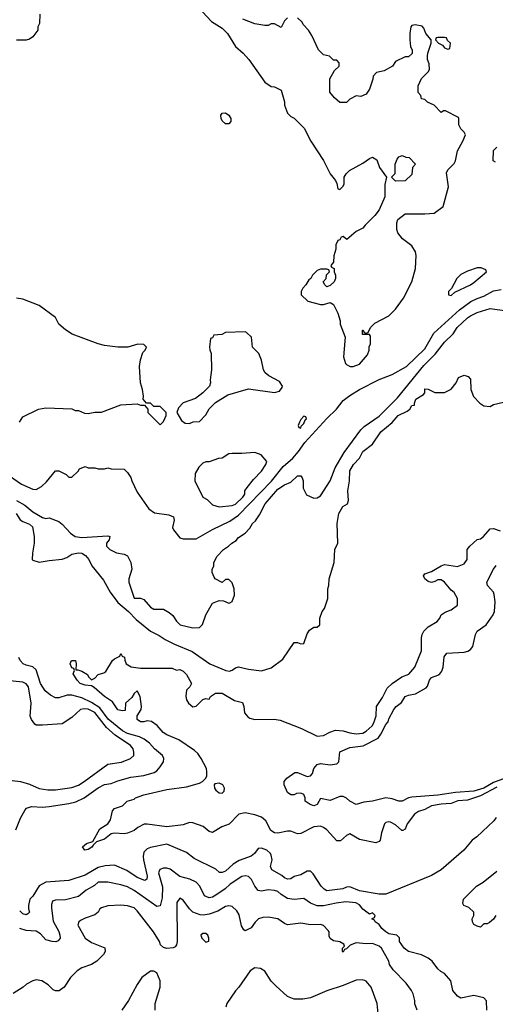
# Model space of a CAD drawing. Header units: inches. Extents: x 2348352 to 2479776, y 460422 to 613655.
# Tile 63 of 256: x 2381630 to 2384541, y 502086 to 508114. Entities that reach past the tile are written whole.
import ezdxf

# ---------------------------------------------------------------- set-up
doc = ezdxf.new("R2010")
doc.units = ezdxf.units.IN
doc.header["$MEASUREMENT"] = 0
doc.layers.add('C3580', color=7, linetype='Continuous')

msp = doc.modelspace()

# ---------------------------------------------------------------- linework, layer by layer
at = {"layer": 'C3580', "color": 4}
for points, elevation in [([(2382722, 508190), (2382803.5, 508103.5), (2382870, 508062), (2382902, 508030), (2382951.3, 507950), (2382998, 507910), (2383032, 507870), (2383130, 507732), (2383170, 507704.7), (2383190, 507702), (2383230, 507682), (2383251, 507611), (2383251.3, 507590), (2383270, 507542), (2383290, 507522), (2383310, 507512), (2383372, 507450), (2383412, 507370), (2383490, 507252), (2383531, 507170), (2383562, 507130), (2383571.6, 507111.6), (2383578, 507078), (2383590, 507074), (2383610, 507094), (2383615.3, 507110), (2383615.3, 507150), (2383628, 507170), (2383649.4, 507190.6), (2383730, 507236), (2383770, 507264.7), (2383790, 507272), (2383816, 507256), (2383831.3, 507210), (2383874, 507150), (2383865.4, 507105.4), (2383864.7, 507030), (2383831, 506950), (2383804.5, 506915.5), (2383743.5, 506856.5), (2383730, 506838), (2383690, 506818), (2383631.3, 506768.7), (2383610, 506786), (2383598, 506782), (2383590, 506766), (2383578, 506762), (2383565.4, 506734.6), (2383564.7, 506710), (2383551.6, 506668.4), (2383551.3, 506628.7), (2383534, 506610), (2383538, 506598), (2383554, 506590), (2383554, 506570), (2383562, 506550), (2383562, 506530), (2383554, 506510), (2383530, 506486), (2383510, 506478), (2383498, 506490), (2383488, 506510), (2383506, 506530), (2383507.3, 506552.7), (2383526, 506570), (2383522, 506582), (2383510, 506586), (2383470, 506586), (2383450, 506578), (2383422, 506550), (2383412, 506530), (2383399.6, 506520.4), (2383382, 506490), (2383362, 506470), (2383352, 506450), (2383352, 506430), (2383394, 506390), (2383470, 506371.3), (2383490, 506371.3), (2383530, 506382), (2383551.1, 506371.1), (2383576.9, 506316.9), (2383591.1, 506271.1), (2383591.3, 506250), (2383622, 506170), (2383611.3, 506050), (2383624.7, 506010), (2383630, 506002), (2383651.6, 505991.6), (2383670, 505991.3), (2383710, 506004.7), (2383758, 506062), (2383768, 506090), (2383768.4, 506111.6), (2383778, 506130), (2383776.4, 506176.4), (2383770, 506186), (2383727.3, 506187.3), (2383727.3, 506212.7), (2383732.7, 506212.7), (2383738, 506198), (2383750, 506194), (2383762, 506198), (2383778, 506230), (2383803.1, 506256.9), (2383890, 506301), (2383930, 506341), (2383979.3, 506410), (2384029.3, 506510), (2384052.3, 506590), (2384057.2, 506670), (2384052.5, 506692.5), (2384030, 506728.7), (2383972.5, 506772.5), (2383945.2, 506810), (2383937.2, 506830), (2383937.2, 506870), (2383944, 506890), (2383990, 506924.7), (2384110, 506924.7), (2384166, 506930), (2384222, 506970), (2384255.3, 507090), (2384243.1, 507176.9), (2384250, 507194), (2384290, 507234), (2384298, 507250), (2384308.9, 507311.1), (2384342, 507370), (2384358, 507410), (2384350, 507426), (2384330, 507446), (2384318, 507470), (2384318, 507510), (2384314.6, 507514.6), (2384236.4, 507556.4), (2384223.6, 507556.4), (2384210, 507546), (2384166, 507590), (2384126, 507610), (2384110, 507626), (2384088.9, 507628.9), (2384086, 507650), (2384068.4, 507668.4), (2384068, 507710), (2384090, 507754), (2384130, 507794), (2384138, 507810), (2384136.4, 507843.6), (2384126, 507870), (2384126, 507890), (2384128, 507910), (2384148, 507970), (2384148, 507990), (2384115.3, 508030), (2384103.1, 508063.1), (2384093.6, 508073.6), (2384050, 508082), (2384030, 508078), (2384024.7, 508070), (2384018, 508030), (2384018, 507990), (2384022, 507950), (2384032.7, 507927.3), (2384032.7, 507907.3), (2384010, 507886), (2383990, 507886), (2383930, 507858), (2383911.3, 507828.7), (2383859.8, 507800.2), (2383814, 507790), (2383792.7, 507767.3), (2383792, 507750), (2383770.7, 507689.3), (2383750, 507658), (2383716.9, 507643.1), (2383690, 507648), (2383650, 507628), (2383630, 507608), (2383590, 507608), (2383556.4, 507636.4), (2383528, 507670), (2383528.4, 507751.6), (2383556.4, 507803.6), (2383586, 507830), (2383586, 507850), (2383570, 507866), (2383550, 507866), (2383526, 507890), (2383490, 507898), (2383458, 507930), (2383418, 508018), (2383398, 508050), (2383364.7, 508084.7), (2383359, 508099), (2383330, 508126)], 116), ([(2381752.7, 508147.3), (2381752, 508090), (2381742, 508070), (2381742, 508050), (2381711.3, 508010), (2381690, 507995.3), (2381670, 507988.7), (2381610, 507988)], 112), ([(2383270, 508126), (2383250, 508106), (2383230, 508066), (2383190, 508088), (2383170, 508088), (2383150, 508078), (2383130, 508078), (2383070, 508088.7), (2382996.4, 508116.4)], 116), ([(2384542, 507242), (2384528, 507250), (2384530, 507314), (2384550, 507334)], 112), ([(2381491.8, 505371.8), (2381641, 505270), (2381710, 505239.1), (2381730, 505237.3), (2381764.1, 505255.9), (2381794.8, 505285.2), (2381850, 505352), (2381870, 505352), (2381914, 505330), (2381930, 505314), (2381950, 505314), (2381988, 505350), (2381995.3, 505364.7), (2382030, 505378), (2382050, 505371.3), (2382090, 505371.3), (2382110, 505364.7), (2382150, 505364.7), (2382170, 505371.3), (2382190, 505364.7), (2382270, 505362), (2382290, 505342), (2382310, 505312), (2382316, 505290), (2382350, 505222), (2382419.8, 505119.8), (2382454.4, 505094.4), (2382542.8, 505082.8), (2382570.6, 505070.6), (2382574.8, 505050), (2382565.4, 505005.4), (2382571.1, 504991.1), (2382610, 504941), (2382630, 504934.8), (2382710, 504936), (2382810, 504993.4), (2382917.1, 505042.9), (2382970, 505080.4), (2383171.5, 505288.5), (2383242, 505378), (2383302, 505430), (2383337, 505470), (2383374.5, 505525.5), (2383510, 505673), (2383569.7, 505730.3), (2383610, 505782), (2383650, 505813.4), (2383709.6, 505850.4), (2383830, 505910.8), (2383910, 505941), (2383997.2, 505990), (2384110, 506098.8), (2384165.3, 506194.7), (2384322.5, 506337.5), (2384391.5, 506388.5), (2384430, 506408), (2384470, 506420.5), (2384530, 506453), (2384577.7, 506462.3)], 112), ([(2381629.1, 505650.9), (2381650, 505682), (2381746, 505730), (2381790, 505738), (2381948.4, 505731.6), (2381970, 505722), (2381990, 505722), (2382026, 505706), (2382050, 505702), (2382090, 505711.3), (2382130, 505711.3), (2382250, 505756), (2382350, 505762), (2382370, 505754), (2382394, 505754), (2382414, 505730), (2382414, 505710), (2382490, 505634), (2382510, 505654), (2382526, 505690), (2382526, 505710), (2382490, 505746), (2382450, 505746), (2382430, 505766), (2382406, 505766), (2382386, 505790), (2382388, 505810), (2382382, 505850), (2382369, 505890), (2382364, 505990), (2382368.9, 506031.1), (2382384, 506076), (2382398, 506090), (2382406, 506110), (2382390, 506126), (2382352.7, 506127.3), (2382291, 506109), (2382230, 506109), (2382150, 506119), (2382110, 506129), (2381952, 506188), (2381910, 506215.3), (2381869.3, 506249.3), (2381848.7, 506290), (2381750, 506365.2), (2381650, 506402.7), (2381610, 506409.4)], 116), ([(2381610, 505170.6), (2381661.1, 505141.1), (2381710, 505101), (2381770, 505066), (2381790, 505061), (2381810, 505064.7), (2381870, 505041), (2381890, 505026), (2381941, 504970), (2381970.5, 504950.5), (2382010, 504943), (2382170, 504954.8), (2382182, 504950), (2382178, 504930), (2382162, 504910), (2382162, 504890), (2382182, 504870), (2382222, 504850), (2382270, 504842), (2382290, 504832), (2382311.1, 504791.1), (2382316, 504750), (2382298.8, 504690), (2382298, 504670), (2382330, 504572), (2382370, 504572), (2382390, 504564.7), (2382430, 504518), (2382450, 504506), (2382510, 504504.7), (2382545.4, 504485.4), (2382566.4, 504466.4), (2382590.7, 504430.7), (2382612, 504410), (2382690, 504391), (2382730, 504392), (2382748.9, 504411.1), (2382768.7, 504470), (2382810, 504542), (2382850, 504558), (2382876.9, 504556.9), (2382910, 504542), (2382916.4, 504543.6), (2382930, 504552), (2382944, 504590), (2382942, 504630), (2382930, 504666), (2382910, 504686), (2382890, 504686), (2382870, 504668), (2382826, 504690), (2382820.4, 504700.4), (2382808, 504730), (2382808.4, 504748.4), (2382818, 504770), (2382818, 504790), (2382838, 504830), (2382878, 504870), (2382908, 504890), (2382928, 504910), (2382955.1, 504924.9), (2382970, 504944.7), (2383009.3, 504970.7), (2383039.3, 505000.7), (2383055.3, 505030), (2383073.2, 505046.8), (2383097.5, 505082.5), (2383133.2, 505150), (2383210, 505238.8), (2383250, 505266), (2383290, 505282), (2383330, 505322), (2383350, 505322), (2383358, 505310), (2383364.7, 505290), (2383365.4, 505245.4), (2383385.4, 505205.4), (2383430, 505184.7), (2383450, 505186), (2383470, 505198), (2383530, 505291.3), (2383561.2, 505370), (2383614.9, 505465.1), (2383717.5, 505602.5), (2383737.5, 505622.5), (2383830, 505687.3), (2383942, 505798), (2384103.7, 505996.3), (2384173.5, 506066.5), (2384230, 506140.7), (2384282.7, 506190), (2384307.3, 506230), (2384370, 506288), (2384390, 506300.5), (2384430, 506320.5), (2384510, 506346), (2384610.9, 506330.9)], 108), ([(2381608, 505090), (2381632.9, 505052.9), (2381650, 505041.3), (2381690, 505025.5), (2381707.7, 505010), (2381719.5, 504950), (2381718.7, 504910), (2381708, 504848), (2381706, 504810), (2381710, 504804.7), (2381750, 504793.4), (2381810, 504804), (2381890, 504810.5), (2381919.1, 504820.9), (2381950, 504842), (2381990, 504850.4), (2382010, 504847.7), (2382033, 504833), (2382053, 504810), (2382070.6, 504770), (2382142.5, 504682.5), (2382183.1, 504610), (2382230, 504546), (2382296.3, 504490), (2382342, 504442), (2382430, 504370.7), (2382484.5, 504344.5), (2382519.8, 504319.8), (2382578, 504290), (2382685.2, 504245.3), (2382794, 504170), (2382892, 504130), (2382914.2, 504125.8), (2382930, 504131), (2382950, 504146), (2382970, 504151), (2383030, 504137.3), (2383110, 504127.3), (2383170, 504146), (2383240.2, 504199.8), (2383310, 504302), (2383330, 504302), (2383350, 504292), (2383370, 504294), (2383390, 504354), (2383403.1, 504376.9), (2383430, 504394), (2383450, 504394), (2383466, 504410), (2383466, 504450), (2383482, 504490), (2383495.3, 504510), (2383515.3, 504570), (2383515.3, 504630), (2383522, 504650), (2383524, 504690), (2383555.3, 504790), (2383558, 504870), (2383578, 504910), (2383572.7, 505030), (2383583.7, 505090), (2383607.2, 505132.8), (2383635.3, 505150), (2383642, 505170), (2383639, 505230), (2383649.3, 505290), (2383650, 505351), (2383672.7, 505390), (2383709.6, 505430.4), (2383730, 505470.6), (2383790, 505514.8), (2383839.5, 505590), (2383910, 505647.3), (2383947, 505690), (2384002, 505718), (2384018, 505730), (2384030, 505752), (2384046, 505754), (2384046, 505766), (2384055.3, 505790), (2384101.2, 505818.8), (2384109, 505830), (2384110, 505854), (2384130, 505852), (2384170, 505832), (2384230, 505832), (2384270, 505851.3), (2384302, 505890), (2384316.4, 505923.6), (2384350, 505938), (2384374, 505930), (2384390, 505914), (2384391, 505850), (2384407.1, 505807.1), (2384445.5, 505765.5), (2384470, 505750.8), (2384510, 505746), (2384530, 505758.8), (2384590, 505772)], 104), ([(2384550, 503415.3), (2384450, 503362.7), (2384390, 503341.3), (2384370, 503335.6), (2384311.9, 503331.9), (2384270, 503315.6), (2384210, 503311.5), (2384150, 503300.7), (2384110, 503278), (2384070, 503266), (2384047.3, 503250), (2384001, 503190), (2383990, 503158), (2383974, 503150), (2383969.4, 503149.4), (2383930, 503184), (2383900.2, 503200.2), (2383890, 503204), (2383870, 503199), (2383862.8, 503190), (2383844.5, 503135.5), (2383836, 503090), (2383830, 503082), (2383810, 503074), (2383710, 503094.5), (2383650, 503129), (2383630, 503119), (2383594.2, 503085.8), (2383570, 503086), (2383510, 503153.2), (2383490, 503169.3), (2383470, 503176.2), (2383430, 503171.6), (2383350, 503131.6), (2383330, 503129.6), (2383290, 503145.1), (2383270, 503146.9), (2383210, 503132.8), (2383190, 503134.7), (2383168, 503150), (2383136.3, 503210), (2383110.8, 503230.8), (2383070, 503245.7), (2383010, 503258.3), (2382970.3, 503249.7), (2382911.8, 503188.2), (2382867.1, 503172.9), (2382810, 503138.4), (2382790, 503144.5), (2382753.5, 503173.5), (2382690, 503196.3), (2382670, 503198), (2382630, 503185.6), (2382530, 503171.5), (2382410.4, 503189.6), (2382392.1, 503187.9), (2382352.1, 503167.9), (2382330, 503149.4), (2382290, 503132.7), (2382270, 503129.5), (2382210, 503134), (2382190, 503129.5), (2382150, 503097.2), (2382099.6, 503080.4), (2382078.8, 503061.2), (2382072.1, 503047.9), (2382050, 503033.2), (2382029.5, 503029.5), (2382014, 503050), (2382038, 503070), (2382078, 503082), (2382120.5, 503159.5), (2382169.6, 503190.4), (2382184.8, 503215.2), (2382199, 503270), (2382210, 503284.7), (2382259, 503301), (2382288, 503330), (2382330, 503341), (2382339, 503350), (2382390, 503368.4), (2382530, 503402), (2382650, 503416.4), (2382730, 503439.3), (2382749.2, 503450), (2382769.2, 503470), (2382775.1, 503484.9), (2382776, 503510), (2382772.7, 503530), (2382741.6, 503590), (2382720.9, 503620.9), (2382699.6, 503639.6), (2382604.1, 503704.1), (2382530, 503734.7), (2382507.8, 503750), (2382472.1, 503792.1), (2382436.3, 503816.3), (2382410, 503822.4), (2382390, 503815.1), (2382370, 503816), (2382349, 503830), (2382348.9, 503851.1), (2382374, 503890), (2382375.3, 503910), (2382368, 503970), (2382350, 504006), (2382330, 503988), (2382316.3, 503963.7), (2382278, 503930), (2382275.3, 503884.7), (2382257.3, 503882.7), (2382230, 503889.6), (2382198.3, 503938.3), (2382149.6, 503970), (2382086.3, 504026.3), (2382070, 504035.3), (2382030, 504039.5), (2381999.3, 504050), (2381981.2, 504070), (2381958, 504110), (2381966, 504130), (2381962, 504142), (2381950, 504146), (2381938, 504170), (2381948, 504190), (2381971, 504190), (2381976, 504170), (2381974, 504134), (2381986, 504134), (2382010, 504124.7), (2382044.7, 504104.7), (2382052, 504090), (2382070, 504072), (2382090, 504082), (2382110, 504104.7), (2382144.7, 504115.3), (2382156.5, 504123.5), (2382198, 504190), (2382210, 504202), (2382242, 504218), (2382250, 504234), (2382258, 504218), (2382271.6, 504211.6), (2382272.7, 504192.7), (2382282, 504170), (2382311.3, 504151.3), (2382370, 504144.7), (2382563.6, 504143.6), (2382590, 504132), (2382610, 504136), (2382630, 504124.7), (2382650, 504104.7), (2382682, 504050), (2382671.3, 504030), (2382651, 504010), (2382647.1, 503972.9), (2382650.8, 503950), (2382662.8, 503930), (2382690, 503907.3), (2382710, 503911), (2382750, 503951), (2382770, 503958), (2382790, 503954), (2382798, 503970), (2382828, 503990), (2382869.5, 503990.5), (2382945.1, 503945.1), (2382992.7, 503932.8), (2383002.4, 503910), (2383006.4, 503870), (2383025.9, 503845.8), (2383038, 503838), (2383070, 503830.5), (2383187.5, 503832.5), (2383225.1, 503825.1), (2383354.6, 503774.6), (2383450, 503726.8), (2383490, 503730.8), (2383527.5, 503752.5), (2383563.5, 503763.5), (2383610, 503760.7), (2383650, 503748), (2383690, 503742), (2383730, 503745.5), (2383750, 503757.3), (2383786.6, 503790), (2383798.4, 503810), (2383811.9, 503851.9), (2383813.2, 503910), (2383850, 503964.7), (2383878.7, 504021.3), (2383910, 504050.7), (2383969, 504090), (2384011.9, 504108.1), (2384049.2, 504150), (2384089.3, 504250), (2384089.5, 504330), (2384092.3, 504350), (2384102.7, 504370), (2384130, 504396), (2384184, 504430), (2384201.2, 504450), (2384210, 504471.3), (2384233.6, 504486.4), (2384270, 504501), (2384308.7, 504530), (2384308.7, 504570), (2384290, 504608), (2384270, 504622), (2384229, 504670), (2384210, 504685.2), (2384190, 504685.2), (2384170, 504674), (2384150, 504669.3), (2384130, 504675.3), (2384109, 504690), (2384102, 504710), (2384110, 504722), (2384150, 504734.8), (2384210, 504770.8), (2384230, 504778), (2384310, 504766), (2384350, 504782), (2384368, 504810), (2384369, 504870), (2384384, 504890), (2384430, 504930.7), (2384450, 504936), (2384469.4, 504950.6), (2384510, 504997.3), (2384530, 504998.8), (2384570, 504984.7)], 96), ([(2384601.6, 503470), (2384530, 503444.5), (2384471.3, 503408.7), (2384410, 503390.9), (2384296.7, 503383.3), (2384190, 503367.1), (2384030, 503353.6), (2384010.4, 503349.6), (2383970, 503329.3), (2383950, 503329.5), (2383910, 503343.7), (2383870, 503349.5), (2383790, 503329.5), (2383736.3, 503323.7), (2383690, 503308.7), (2383650, 503328.7), (2383630, 503348.7), (2383610, 503358), (2383590, 503358), (2383530, 503334), (2383470, 503346), (2383450.7, 503309.3), (2383430, 503302), (2383408, 503310), (2383378, 503330), (2383378, 503350), (2383368, 503370), (2383350, 503379), (2383324, 503376), (2383310, 503368), (2383290, 503368), (2383270, 503382), (2383249.2, 503430), (2383249.3, 503450), (2383264, 503470), (2383314.6, 503505.4), (2383330, 503506), (2383390, 503481), (2383410, 503484.7), (2383421.2, 503498.8), (2383429.3, 503530), (2383450, 503553.4), (2383470, 503560.5), (2383530, 503553), (2383570, 503557.3), (2383582.7, 503570), (2383590, 503631.3), (2383650, 503659.1), (2383731.5, 503668.5), (2383823.9, 503716.1), (2383841, 503739), (2383870, 503798), (2383885.2, 503814.8), (2383890, 503834), (2383919, 503890), (2383934, 503910), (2383966.3, 503933.7), (2383989, 503970), (2384010, 503978.8), (2384052.9, 503987.1), (2384117, 504023), (2384126, 504034), (2384137.2, 504070), (2384150, 504086), (2384190, 504100.7), (2384201.2, 504110), (2384214, 504126), (2384222.7, 504150), (2384227.3, 504212.7), (2384244.5, 504235.5), (2384350, 504242.8), (2384372.5, 504247.5), (2384390, 504258), (2384402.7, 504277.3), (2384419.3, 504350), (2384429.2, 504370), (2384484, 504410), (2384527, 504470), (2384535.1, 504490), (2384540.7, 504550), (2384534.8, 504594.8), (2384529.4, 504609.4), (2384494, 504650), (2384489, 504670), (2384529.2, 504750), (2384546.8, 504773.2)], 92), ([(2381606.9, 503153.1), (2381635.3, 503224.7), (2381662.7, 503277.3), (2381672.5, 503287.5), (2381702.7, 503297.3), (2381770, 503293), (2381810, 503297.1), (2381930, 503314.9), (2381974.1, 503325.8), (2382025.2, 503350), (2382110, 503410.6), (2382150, 503430.6), (2382190, 503438), (2382230, 503454.4), (2382310, 503476.4), (2382390, 503487), (2382453.9, 503506.1), (2382470, 503516.3), (2382490, 503538.8), (2382509.4, 503570), (2382512.7, 503590), (2382503.7, 503610), (2382454.5, 503650), (2382424.2, 503684.2), (2382392.3, 503710), (2382363.9, 503723.9), (2382290, 503743.9), (2382259.5, 503759.5), (2382172.5, 503832.5), (2382120.5, 503900.5), (2382070, 503933.8), (2382010, 503961.4), (2381950, 503978.5), (2381920.8, 503979.2), (2381870, 503963), (2381850, 503963), (2381818.9, 503978.9), (2381785.8, 504005.8), (2381756.8, 504050), (2381730, 504134.5), (2381710, 504151.2), (2381670, 504161.3), (2381650.9, 504170.9), (2381633.3, 504190), (2381624, 504210)], 104), ([(2381550, 503461), (2381634, 503450), (2381690, 503434), (2381750, 503407.7), (2381802, 503398), (2381850, 503399.1), (2381950, 503414), (2381990, 503428), (2382025.2, 503450), (2382170, 503556), (2382252.1, 503567.9), (2382308.9, 503591.1), (2382328, 503610), (2382328.7, 503630), (2382324, 503650), (2382309, 503670), (2382213.6, 503733.6), (2382160.9, 503780.9), (2382090, 503873.3), (2382050, 503893.3), (2382024.9, 503895.1), (2382002, 503890), (2381950, 503842), (2381890, 503804), (2381770, 503795.3), (2381730, 503795.3), (2381722, 503802), (2381702, 503830), (2381694, 503850), (2381701.2, 503930), (2381684, 504030), (2381670, 504048.7), (2381650, 504059), (2381550, 504069)], 108), ([(2384546.8, 503230), (2384531, 503210), (2384428.4, 503111.6), (2384398.8, 503090), (2384347.3, 503030), (2384210, 502909.6), (2384150, 502873.6), (2383870, 502759.3), (2383830, 502760.9), (2383710, 502779.6), (2383650, 502805.2), (2383630, 502802.7), (2383607.3, 502792.7), (2383510, 502780.7), (2383493.2, 502790), (2383476, 502810), (2383425.6, 502885.6), (2383410, 502902), (2383390, 502902), (2383350, 502879.3), (2383310, 502869.2), (2383290, 502853.2), (2383270, 502852.7), (2383250, 502859.3), (2383234.9, 502874.9), (2383172.7, 502910), (2383164.5, 502930), (2383176, 502970), (2383170, 502998), (2383164, 503010), (2383142, 503030), (2383110, 503042.7), (2383090, 503039), (2383066.8, 503010), (2383046.2, 502993.8), (2382974.2, 502965.8), (2382935.8, 502944.2), (2382890, 502900.9), (2382870, 502892.7), (2382853.2, 502893.2), (2382830, 502914), (2382698.7, 502978.7), (2382650, 503016.2), (2382530, 503067), (2382430, 503046.6), (2382410, 503037), (2382390, 503017.2), (2382384.9, 502990), (2382387, 502970), (2382410.3, 502869.6), (2382407.3, 502852.7), (2382395.5, 502844.5), (2382350, 502862.9), (2382286, 502906), (2382210, 502937.4), (2382152.7, 502932.7), (2382110, 502922.6), (2382030, 502875.8), (2381930, 502843.6), (2381790, 502832.8), (2381749.1, 502810.9), (2381710, 502748), (2381692, 502730), (2381684.7, 502690), (2381684.7, 502670), (2381691, 502650), (2381679.8, 502640.2), (2381670, 502634), (2381650, 502639), (2381630, 502658)], 104), ([(2384488.7, 502050), (2384487.3, 502107.3), (2384470, 502126), (2384410, 502139), (2384330, 502124), (2384310, 502135.3), (2384281.2, 502170), (2384269, 502230), (2384230, 502274), (2384207.2, 502287.2), (2384190, 502304), (2384154, 502350), (2384130, 502369.3), (2384090, 502389.3), (2384009, 502410), (2383984, 502430), (2383968.7, 502450), (2383955.3, 502470), (2383953.6, 502493.6), (2383938, 502510), (2383890, 502517.2), (2383870, 502529.3), (2383846, 502550), (2383830, 502575.3), (2383806, 502590), (2383802, 502602), (2383786, 502610), (2383802, 502618), (2383806, 502630), (2383790, 502646), (2383770, 502638), (2383730, 502669), (2383710, 502694), (2383687.2, 502707.2), (2383626.6, 502713.4), (2383566, 502706), (2383490, 502689.6), (2383449.6, 502689.6), (2383410, 502705.2), (2383370, 502733.2), (2383310, 502726.6), (2383270, 502734), (2383230, 502757.2), (2383210, 502776), (2383190, 502782.7), (2383150, 502786), (2383110, 502779), (2383090, 502782), (2383069.5, 502809.5), (2383049, 502850), (2383030, 502869), (2383012.7, 502872.7), (2382990, 502869.2), (2382918, 502822), (2382886.9, 502793.1), (2382830, 502753.2), (2382810, 502741.2), (2382790, 502737.2), (2382762, 502750), (2382733.2, 502810), (2382710, 502833.2), (2382671.8, 502851.8), (2382610, 502869.3), (2382550, 502912.7), (2382530, 502919.3), (2382510, 502919.3), (2382487.9, 502912.1), (2382478.8, 502890), (2382504.1, 502804.1), (2382501.6, 502738.4), (2382490, 502689), (2382470, 502685.2), (2382330, 502782), (2382290, 502804.5), (2382250, 502817), (2382170, 502832.7), (2382110, 502833.2), (2382087.3, 502812.7), (2382036.1, 502783.9), (2381990, 502745.2), (2381910, 502725.2), (2381850, 502724), (2381830, 502718), (2381824, 502696), (2381824.5, 502675.5), (2381835.9, 502595.9), (2381870, 502532), (2381876, 502510), (2381878, 502490), (2381865.4, 502474.6), (2381850.7, 502469.3), (2381829.4, 502469.4), (2381790, 502481.2), (2381757.2, 502517.2), (2381730, 502532.7), (2381670, 502537.2), (2381630, 502549.2)], 108), ([(2384544.7, 502630), (2384530, 502608), (2384506, 502586), (2384490, 502578), (2384470, 502578), (2384450, 502558), (2384430, 502564), (2384410, 502575.3), (2384401.2, 502590), (2384399, 502610), (2384408.7, 502630), (2384408.7, 502650), (2384378, 502678), (2384348, 502690), (2384343.1, 502703.1), (2384345.2, 502730), (2384425.2, 502810), (2384465.8, 502834.2), (2384550, 502900.7)], 104), ([(2384062, 502050), (2384049.1, 502089.1), (2384048.7, 502110), (2384038, 502150), (2384028.7, 502170), (2383994.8, 502214.8), (2383916.5, 502296.5), (2383894, 502330), (2383889.1, 502349.1), (2383845.2, 502430), (2383830, 502442.7), (2383790, 502458), (2383750, 502456), (2383690, 502462), (2383651.6, 502448.4), (2383630, 502426), (2383618, 502422), (2383610, 502406), (2383606, 502410), (2383606, 502430), (2383618, 502442), (2383614.6, 502454.6), (2383590, 502468), (2383550, 502475.3), (2383530, 502488), (2383524, 502504), (2383524, 502530), (2383518.6, 502538.6), (2383490, 502568.7), (2383470, 502574), (2383410, 502573.2), (2383350, 502582.7), (2383270, 502573.2), (2383250, 502581.2), (2383210, 502609.2), (2383150, 502619), (2383118, 502618), (2383090.7, 502609.3), (2383070.7, 502589.3), (2383046.4, 502553.6), (2383010, 502535.3), (2383001.2, 502541.2), (2382986.6, 502566.6), (2382974.2, 502634.2), (2382958.9, 502658.9), (2382930, 502685.2), (2382910, 502689.2), (2382890, 502683.7), (2382843.1, 502656.9), (2382790, 502638.4), (2382752.1, 502632.1), (2382734.2, 502634.2), (2382689, 502650), (2382669.5, 502669.5), (2382630, 502724), (2382610, 502735.3), (2382591, 502709), (2382594.4, 502470), (2382590.6, 502450), (2382582.5, 502437.5), (2382570, 502432), (2382530, 502426.6), (2382510, 502432.7), (2382492.7, 502450), (2382486, 502470), (2382449.3, 502530), (2382350, 502659), (2382330, 502676), (2382290, 502689), (2382250, 502692.7), (2382170, 502689.2), (2382130, 502677.2), (2382121, 502670), (2382110.5, 502649.5), (2382090, 502633.2), (2382030, 502613.2), (2382001.4, 502598.6), (2381991.3, 502590), (2381986.8, 502570), (2382031, 502490), (2382070, 502464), (2382150.9, 502430.9), (2382154, 502410), (2382142, 502390), (2382102, 502350), (2382070, 502328.7), (2382010, 502308.7), (2381982, 502290), (2381942, 502250), (2381902, 502190), (2381870.9, 502169.1), (2381850, 502168.7), (2381834.6, 502174.6), (2381804.7, 502204.7), (2381766, 502230), (2381730, 502235.3), (2381710, 502228.7), (2381671.1, 502208.9), (2381652, 502190), (2381590, 502152.7)], 112), ([(2382459, 502050), (2382459, 502090), (2382489.2, 502190), (2382489, 502230), (2382470, 502278), (2382450, 502288.7), (2382430, 502288.7), (2382378, 502250), (2382350, 502208), (2382296, 502110), (2382256, 502050)], 116), ([(2383824, 502030), (2383817.2, 502090), (2383782, 502190), (2383750, 502228), (2383730, 502235.3), (2383690, 502233.2), (2383610, 502201.2), (2383510, 502169), (2383410, 502126), (2383363.5, 502116.5), (2383310, 502117.2), (2383270, 502134), (2383198, 502198), (2383170, 502228), (2383130, 502288.7), (2383104.7, 502304.7), (2383070, 502309), (2383041, 502290), (2382971.3, 502190), (2382950.7, 502169.3), (2382898, 502090), (2382890.7, 502069.3)], 116)]:
    msp.add_lwpolyline(points, dxfattribs=dict(at, elevation=elevation))
for points, elevation in [([(2384230, 508006), (2384190, 508006), (2384178, 508002), (2384174, 507990), (2384194, 507970), (2384218, 507958), (2384230, 507942), (2384250, 507934), (2384262, 507938), (2384266, 507970), (2384247.3, 507987.3), (2384242, 508002)], 116), ([(2382890, 507477.2), (2382870, 507495.3), (2382862.7, 507510), (2382861.2, 507530), (2382870, 507541), (2382890, 507544), (2382910.8, 507530), (2382922.8, 507510), (2382922.8, 507490), (2382910, 507477.2)], 112), ([(2383930, 507126), (2383906, 507150), (2383927.3, 507172.7), (2383928, 507230), (2383940.4, 507259.6), (2383950, 507274), (2383970, 507282), (2383992.7, 507272.7), (2384014, 507270), (2384052, 507230), (2384034, 507210), (2384030, 507166), (2383990, 507128)], 116), ([(2384454.6, 506594.6), (2384430, 506594), (2384370, 506574), (2384330, 506554), (2384306, 506530), (2384272, 506468), (2384254, 506450), (2384254, 506430), (2384270, 506424.7), (2384293.6, 506446.4), (2384388, 506490), (2384410, 506506), (2384486, 506570), (2384482, 506582)], 116), ([(2383010, 506202), (2382890, 506198), (2382867.3, 506187.3), (2382818, 506182), (2382810, 506166), (2382798, 506162), (2382792, 506110), (2382792.7, 506092.7), (2382802, 506070), (2382804.7, 505970), (2382796, 505910), (2382798, 505890), (2382791.3, 505870), (2382751.1, 505828.9), (2382705.4, 505794.6), (2382630, 505768), (2382602, 505738), (2382592, 505710), (2382619.6, 505659.6), (2382643.6, 505643.6), (2382670, 505642), (2382692.7, 505652.7), (2382730, 505654), (2382770, 505694), (2382788.9, 505731.1), (2382828, 505770), (2382903.2, 505816.8), (2383030, 505854), (2383190, 505830.7), (2383219.5, 505840.5), (2383237.2, 505862.8), (2383239, 505870), (2383219.6, 505899.6), (2383154, 505934), (2383132, 505952), (2383121.2, 505970), (2383109.2, 506030), (2383092.7, 506070), (2383055.3, 506110), (2383048.7, 506170), (2383018, 506198)], 116), ([(2383370, 505686), (2383350, 505666), (2383342, 505650), (2383334, 505630), (2383338, 505618), (2383350, 505614), (2383353.6, 505626.4), (2383370, 505642), (2383376.4, 505663.6), (2383386, 505670), (2383382, 505682)], 116), ([(2383070, 505465.2), (2382990, 505457.2), (2382930, 505459), (2382910, 505455.3), (2382870, 505428.7), (2382847.3, 505427.3), (2382790, 505408), (2382770, 505408), (2382750, 505398), (2382725.4, 505374.6), (2382703.6, 505336.4), (2382702, 505290), (2382751.1, 505191.1), (2382776.8, 505176.8), (2382810, 505144.7), (2382851.3, 505131.3), (2382930, 505140.5), (2382950, 505148.2), (2382996, 505190), (2383008.7, 505210), (2383008.7, 505230), (2383022, 505250), (2383060.1, 505299.9), (2383109, 505350), (2383137.2, 505390), (2383142, 505410), (2383108, 505450)], 116), ([(2382850, 503439.5), (2382824.1, 503435.9), (2382820.7, 503430), (2382822.4, 503410), (2382830, 503397.3), (2382850, 503381.6), (2382870, 503379.1), (2382880.9, 503390), (2382883.7, 503410), (2382873.2, 503430)], 96), ([(2382770, 502519), (2382750, 502519), (2382738, 502510), (2382744.7, 502490), (2382770, 502466), (2382787.3, 502472.7), (2382788, 502490), (2382782, 502510)], 116)]:
    msp.add_lwpolyline(points, close=True, dxfattribs=dict(at, elevation=elevation))

doc.saveas('drawing.dxf')
